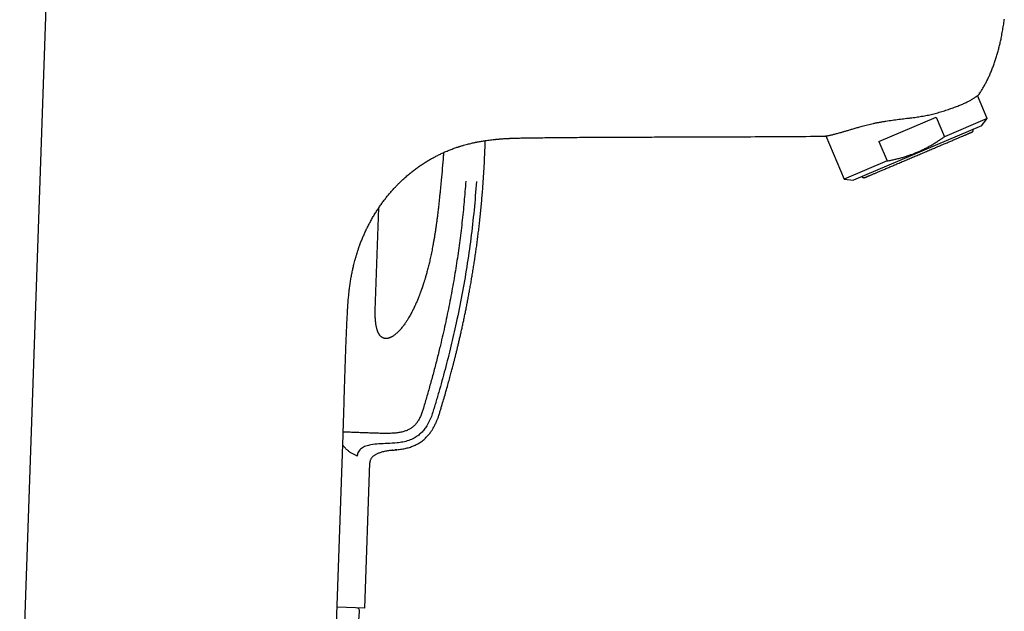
# Model space of a CAD drawing. Header units: millimetres. Extents: x 8 to 743, y 12 to 692.
# Tile 50 of 57: x 473 to 625, y 491 to 582. Entities that reach past the tile are written whole.
import ezdxf

# ---------------------------------------------------------------- set-up
doc = ezdxf.new("R2010")
doc.units = ezdxf.units.MM

msp = doc.modelspace()

# ---------------------------------------------------------------- linework, layer by layer
at = {"color": 7, "linetype": 'Continuous', "lineweight": 30}
for p, q in [((477.5, 587.1), (473.34, 467.84)), ((622.74, 566.7), (621.24, 570.23)), ((606, 563.15), (614.83, 566.9)), ((614.83, 566.9), (616.11, 563.88)), ((622.74, 566.7), (616.11, 563.88)), ((621.87, 565.55), (622.74, 566.7)), ((621.87, 565.55), (602.08, 557.15)), ((597.82, 563.99), (600.65, 557.32)), ((606, 563.15), (607.28, 560.14)), ((607.28, 560.14), (600.65, 557.32)), ((600.65, 557.32), (602.08, 557.15)), ((528.27, 538.48), (528.78, 552.88)), ((521.53, 467.83), (523.27, 517.8)), ((531.57, 515.49), (531.31, 515.46)), ((525.47, 514.51), (525.28, 514.61)), ((526.62, 491.01), (527.4, 513.49)), ((526.62, 491.01), (522.34, 491.16)), ((523.56, 461.58), (525.83, 490.51))]:
    msp.add_line(p, q, dxfattribs=at)
msp.add_arc((525.33, 490.55), 0.5, 355.5187, 88, dxfattribs=at)
for points, knots in [([(621.47, 570.43), (621.57, 570.59), (621.78, 570.91), (622.08, 571.4), (622.36, 571.9), (622.63, 572.4), (622.88, 572.92), (623.13, 573.47), (623.38, 574.06), (623.63, 574.69), (623.86, 575.32), (624.08, 575.97), (624.28, 576.62), (624.46, 577.28), (624.63, 577.95), (624.79, 578.62), (624.94, 579.37), (625.09, 580.18), (625.24, 581.07), (625.33, 581.67), (625.37, 581.97)], [0, 0, 0, 0, 0.0465719, 0.0931484, 0.139738, 0.1863439, 0.2329662, 0.2796015, 0.334573, 0.3895535, 0.4445476, 0.4995543, 0.555567, 0.6115738, 0.6675757, 0.7235873, 0.7796192, 0.853034, 0.926497, 1, 1, 1, 1]), ([(625.37, 581.97), (625.37, 581.96), (625.37, 581.96), (625.36, 581.95), (625.36, 581.95), (625.36, 581.94), (625.36, 581.94), (625.36, 581.94), (625.36, 581.94), (625.36, 581.94), (625.36, 581.94), (625.36, 581.94), (625.36, 581.94), (625.35, 581.94), (625.35, 581.94), (625.35, 581.94), (625.35, 581.94), (625.35, 581.94), (625.35, 581.94), (625.34, 581.94), (625.34, 581.94), (625.34, 581.94), (625.32, 581.94), (625.29, 581.94), (625.28, 581.95)], [0, 0, 0, 0, 0.063262, 0.131783, 0.196444, 0.205214, 0.214055, 0.222966, 0.231947, 0.240998, 0.25012, 0.274127, 0.305194, 0.343322, 0.380806, 0.423272, 0.435218, 0.447505, 0.460133, 0.473104, 0.486416, 0.50007, 0.750059, 1, 1, 1, 1]), ([(614.48, 567.42), (614.63, 567.46), (614.91, 567.53), (615.33, 567.65), (615.75, 567.77), (616.15, 567.9), (616.55, 568.03), (616.94, 568.16), (617.31, 568.29), (617.67, 568.42), (618.01, 568.55), (618.34, 568.68), (618.65, 568.81), (618.95, 568.93), (619.23, 569.06), (619.5, 569.19), (619.76, 569.31), (619.99, 569.43), (620.21, 569.55), (620.4, 569.66), (620.58, 569.77), (620.75, 569.88), (620.89, 569.98), (621.02, 570.07), (621.14, 570.15), (621.23, 570.22), (621.31, 570.28), (621.37, 570.33), (621.41, 570.37), (621.44, 570.39), (621.44, 570.39), (621.44, 570.39)], [0, 0, 0, 0, 0.033528, 0.067085, 0.100643, 0.134171, 0.168663, 0.203186, 0.237709, 0.272202, 0.305936, 0.339699, 0.373462, 0.407197, 0.441886, 0.476606, 0.511327, 0.546017, 0.580191, 0.614394, 0.648597, 0.682772, 0.717876, 0.75301, 0.788144, 0.823248, 0.858567, 0.893935, 0.929318, 0.964684, 1, 1, 1, 1]), ([(621.47, 570.43), (621.46, 570.42), (621.46, 570.41), (621.45, 570.4), (621.44, 570.39)], [0, 0, 0, 0, 0.4999748, 1, 1, 1, 1]), ([(621.49, 570.69), (621.5, 570.67), (621.52, 570.64), (621.52, 570.59), (621.52, 570.55), (621.51, 570.51), (621.49, 570.47), (621.48, 570.44), (621.47, 570.43)], [0, 0, 0, 0, 0.1821124, 0.3580702, 0.5278626, 0.6914682, 0.8488582, 1, 1, 1, 1]), ([(603.4, 565.5), (603.54, 565.54), (603.82, 565.62), (604.25, 565.72), (604.7, 565.83), (605.15, 565.93), (605.62, 566.03), (606.11, 566.12), (606.6, 566.21), (607.09, 566.29), (607.58, 566.37), (608.08, 566.44), (608.57, 566.5), (609.07, 566.57), (609.57, 566.63), (610.08, 566.69), (610.59, 566.75), (611.08, 566.81), (611.53, 566.87), (611.96, 566.93), (612.39, 567), (612.82, 567.07), (613.24, 567.14), (613.66, 567.23), (614.08, 567.32), (614.35, 567.39), (614.48, 567.42)], [0, 0, 0, 0, 0.042894, 0.085829, 0.128763, 0.171658, 0.215873, 0.26013, 0.304388, 0.348606, 0.391471, 0.434369, 0.47727, 0.520138, 0.564068, 0.608032, 0.651995, 0.695925, 0.733485, 0.77107, 0.808652, 0.846209, 0.884642, 0.923108, 0.961571, 1, 1, 1, 1]), ([(597.56, 563.95), (597.56, 563.95), (597.57, 563.95), (597.6, 563.96), (597.65, 563.96), (597.73, 563.97), (597.83, 563.99), (597.94, 564.01), (598.08, 564.03), (598.24, 564.06), (598.42, 564.1), (598.61, 564.14), (598.82, 564.19), (599.05, 564.25), (599.3, 564.31), (599.57, 564.39), (599.85, 564.46), (600.12, 564.54), (600.38, 564.61), (600.61, 564.68), (600.85, 564.75), (601.1, 564.82), (601.36, 564.9), (601.62, 564.98), (601.9, 565.06), (602.18, 565.14), (602.48, 565.23), (602.78, 565.32), (603.08, 565.41), (603.3, 565.47), (603.4, 565.5)], [0, 0, 0, 0, 0.039575, 0.079151, 0.119017, 0.158884, 0.19964, 0.240397, 0.281452, 0.322507, 0.362078, 0.401649, 0.441487, 0.481325, 0.522002, 0.56268, 0.603647, 0.644614, 0.673608, 0.702609, 0.731603, 0.760833, 0.790071, 0.819301, 0.849283, 0.879273, 0.909255, 0.939501, 0.969754, 1, 1, 1, 1]), ([(612.09, 561.07), (612.21, 561.12), (612.45, 561.22), (612.82, 561.38), (613.18, 561.53), (613.53, 561.68), (613.89, 561.83), (614.24, 561.98), (614.58, 562.13), (614.91, 562.27), (615.25, 562.41), (615.58, 562.55), (615.9, 562.69), (616.22, 562.82), (616.53, 562.95), (616.83, 563.08), (617.12, 563.2), (617.4, 563.32), (617.66, 563.43), (617.92, 563.54), (618.17, 563.65), (618.41, 563.75), (618.64, 563.85), (618.85, 563.94), (619.05, 564.02), (619.23, 564.1), (619.41, 564.17), (619.56, 564.24), (619.71, 564.3), (619.84, 564.36), (619.95, 564.41), (620.06, 564.45), (620.14, 564.49), (620.21, 564.52), (620.27, 564.54), (620.3, 564.56), (620.33, 564.57), (620.33, 564.57), (620.33, 564.57)], [0, 0, 0, 0, 0.0280148, 0.055976, 0.0839382, 0.1119559, 0.1400216, 0.1675088, 0.1949673, 0.2224485, 0.2500037, 0.27803, 0.3059943, 0.333951, 0.3619544, 0.3900095, 0.417493, 0.4449452, 0.4724177, 0.499962, 0.5279822, 0.5559459, 0.5839074, 0.6119212, 0.6399868, 0.6674789, 0.6949419, 0.7224273, 0.7499863, 0.7780223, 0.8059957, 0.8339608, 0.8619719, 0.8900349, 0.9175248, 0.9449812, 0.9724558, 1, 1, 1, 1]), ([(620.33, 564.57), (620.35, 564.58), (620.39, 564.59), (620.43, 564.62), (620.46, 564.65), (620.49, 564.69), (620.52, 564.72), (620.54, 564.76), (620.56, 564.81), (620.57, 564.86), (620.58, 564.91), (620.58, 564.96), (620.57, 564.99), (620.57, 564.99)], [0, 0, 0, 0, 0.124057, 0.219219, 0.286741, 0.379036, 0.473542, 0.544242, 0.634277, 0.743969, 0.839278, 0.945817, 1, 1, 1, 1]), ([(526.82, 549.44), (526.83, 549.45), (526.92, 549.65), (527.12, 550.06), (527.43, 550.64), (527.75, 551.23), (528.09, 551.81), (528.44, 552.36), (528.79, 552.9), (529.14, 553.41), (529.51, 553.92), (529.89, 554.42), (530.31, 554.93), (530.75, 555.45), (531.11, 555.84), (531.34, 556.1), (531.45, 556.21), (531.57, 556.33), (531.68, 556.45), (531.79, 556.56), (531.91, 556.68), (532.14, 556.91), (532.5, 557.25), (533, 557.7), (533.51, 558.14), (534.03, 558.56), (534.57, 558.97), (535.12, 559.36), (535.69, 559.74), (536.24, 560.09), (536.79, 560.41), (537.33, 560.71), (537.88, 561), (538.44, 561.27), (539.02, 561.54), (539.64, 561.79), (540.26, 562.03), (540.75, 562.2), (541.04, 562.3), (541.15, 562.33), (541.18, 562.34), (541.21, 562.35), (541.25, 562.36), (541.28, 562.38), (541.38, 562.41), (541.56, 562.46), (541.74, 562.52), (541.84, 562.54), (541.85, 562.55)], [0, 0, 0, 0, 0.00157, 0.033342, 0.065446, 0.097881, 0.130646, 0.163742, 0.193675, 0.223872, 0.254334, 0.28506, 0.316052, 0.350452, 0.385176, 0.393016, 0.400873, 0.408745, 0.416633, 0.424538, 0.432459, 0.440396, 0.472733, 0.505191, 0.537771, 0.570473, 0.603298, 0.63625, 0.669329, 0.702535, 0.732395, 0.762355, 0.792415, 0.822575, 0.852835, 0.886236, 0.919758, 0.949361, 0.962417, 0.964128, 0.965839, 0.967551, 0.969263, 0.970975, 0.972688, 0.985135, 0.998528, 1, 1, 1, 1]), ([(531.57, 515.49), (531.69, 515.5), (531.94, 515.53), (532.3, 515.58), (532.66, 515.64), (533, 515.72), (533.34, 515.8), (533.67, 515.91), (533.98, 516.02), (534.28, 516.14), (534.56, 516.28), (534.83, 516.42), (535.11, 516.59), (535.38, 516.77), (535.65, 516.98), (535.89, 517.19), (536.12, 517.41), (536.33, 517.63), (536.52, 517.85), (536.7, 518.07), (536.86, 518.29), (537, 518.5), (537.14, 518.72), (537.27, 518.95), (537.4, 519.19), (537.51, 519.42), (537.62, 519.65), (537.75, 519.95), (537.9, 520.33), (538.07, 520.82), (538.23, 521.35), (538.4, 521.91), (538.61, 522.62), (538.87, 523.48), (539.16, 524.51), (539.44, 525.48), (539.69, 526.41), (539.88, 527.12), (540.03, 527.65), (540.12, 528), (540.21, 528.36), (540.31, 528.75), (540.42, 529.19), (540.55, 529.67), (540.67, 530.16), (540.8, 530.68), (540.93, 531.22), (541.06, 531.78), (541.2, 532.37), (541.34, 532.99), (541.49, 533.63), (541.64, 534.29), (541.78, 534.97), (541.93, 535.67), (542.08, 536.37), (542.22, 537.07), (542.36, 537.77), (542.5, 538.49), (542.64, 539.23), (542.78, 539.98), (542.92, 540.75), (543.06, 541.54), (543.19, 542.35), (543.33, 543.17), (543.46, 544.02), (543.59, 544.88), (543.72, 545.74), (543.84, 546.6), (543.96, 547.46), (544.07, 548.34), (544.18, 549.23), (544.29, 550.16), (544.4, 551.12), (544.5, 552.12), (544.6, 553.14), (544.7, 554.17), (544.78, 555.22), (544.87, 556.27), (544.94, 557.32), (545.01, 558.36), (545.07, 559.42), (545.12, 560.49), (545.17, 561.58), (545.21, 562.51), (545.22, 563.08), (545.23, 563.28)], [0, 0, 0, 0, 0.006884, 0.014013, 0.020989, 0.027813, 0.034481, 0.040991, 0.047342, 0.053539, 0.059584, 0.065476, 0.071215, 0.077896, 0.084357, 0.090598, 0.096624, 0.10244, 0.108044, 0.113437, 0.118618, 0.12359, 0.128357, 0.133722, 0.138807, 0.143652, 0.148456, 0.15325, 0.162645, 0.172007, 0.183135, 0.194314, 0.205551, 0.225758, 0.246146, 0.266715, 0.284133, 0.301679, 0.308607, 0.315554, 0.322609, 0.329928, 0.33899, 0.348431, 0.358249, 0.368446, 0.379019, 0.38997, 0.401719, 0.413872, 0.426428, 0.439387, 0.452749, 0.466512, 0.480676, 0.494011, 0.507683, 0.521691, 0.536034, 0.550712, 0.565725, 0.581072, 0.596753, 0.612767, 0.629115, 0.645797, 0.66281, 0.679157, 0.695799, 0.712736, 0.729968, 0.747496, 0.766409, 0.785653, 0.805229, 0.825137, 0.845377, 0.865949, 0.885649, 0.905645, 0.925936, 0.946522, 0.967404, 0.988582, 1, 1, 1, 1]), ([(541.85, 562.55), (542, 562.59), (542.37, 562.69), (542.94, 562.84), (543.58, 562.98), (544.19, 563.1), (544.8, 563.21), (545.34, 563.29), (545.82, 563.36), (546.23, 563.41), (546.53, 563.44), (546.73, 563.46), (546.82, 563.47), (546.91, 563.48), (547, 563.49), (547.09, 563.5), (547.18, 563.51), (547.26, 563.51), (547.33, 563.52), (547.39, 563.52), (547.43, 563.53), (547.47, 563.53), (547.5, 563.53), (547.52, 563.53), (547.54, 563.54), (547.54, 563.54), (547.54, 563.54), (547.54, 563.54)], [0, 0, 0, 0, 0.076123, 0.197022, 0.302891, 0.408772, 0.514566, 0.620163, 0.690429, 0.760855, 0.831869, 0.847206, 0.862587, 0.877891, 0.892915, 0.907608, 0.922818, 0.939719, 0.950034, 0.959913, 0.968775, 0.974529, 0.979562, 0.984325, 0.989511, 0.995538, 1, 1, 1, 1]), ([(543.53, 562.97), (543.62, 562.99), (543.81, 563.03), (544.01, 563.07), (544.11, 563.09)], [0, 0, 0, 0, 0.474026, 1, 1, 1, 1]), ([(547.54, 563.54), (547.63, 563.54), (547.82, 563.56), (548.11, 563.58), (548.41, 563.59), (548.69, 563.61), (548.9, 563.62), (549.04, 563.63), (549.11, 563.63), (549.19, 563.63), (549.26, 563.64), (549.34, 563.64), (549.42, 563.64), (549.56, 563.65), (549.78, 563.65), (550.07, 563.66), (550.37, 563.67), (550.61, 563.68), (550.79, 563.68), (550.89, 563.68), (550.99, 563.68), (551.09, 563.69), (551.18, 563.69), (551.29, 563.69), (551.43, 563.69), (551.6, 563.7), (551.79, 563.7), (551.97, 563.7), (552.09, 563.7), (552.14, 563.7)], [0, 0, 0, 0, 0.056308, 0.125297, 0.190333, 0.251417, 0.30855, 0.325691, 0.342441, 0.358801, 0.374771, 0.390351, 0.405559, 0.427514, 0.486864, 0.544713, 0.616165, 0.685182, 0.702918, 0.72757, 0.750543, 0.771836, 0.79145, 0.809384, 0.84216, 0.880948, 0.923155, 0.962838, 1, 1, 1, 1]), ([(552.14, 563.7), (552.31, 563.71), (552.66, 563.71), (553.18, 563.72), (553.57, 563.72), (553.78, 563.72), (553.81, 563.72)], [0, 0, 0, 0, 0.303626, 0.619964, 0.949016, 1, 1, 1, 1]), ([(553.81, 563.72), (554.21, 563.73), (555.67, 563.75), (558.2, 563.77), (561.39, 563.79), (564.57, 563.8), (567.76, 563.82), (570.95, 563.83), (573.09, 563.84), (574.18, 563.84), (574.2, 563.84)], [0, 0, 0, 0, 0.058975, 0.215271, 0.37156, 0.527837, 0.684103, 0.840358, 0.996607, 1, 1, 1, 1]), ([(574.2, 563.84), (574.25, 563.84), (574.31, 563.84), (574.4, 563.84), (574.47, 563.84), (574.53, 563.84), (574.59, 563.84), (574.66, 563.84), (574.72, 563.85), (574.79, 563.85), (576.72, 563.85), (580.53, 563.86), (586.21, 563.88), (591.88, 563.91), (595.67, 563.94), (597.56, 563.95)], [0, 0, 0, 0, 0.005937, 0.008675, 0.011417, 0.014162, 0.01691, 0.019662, 0.022416, 0.025173, 0.027934, 0.27095, 0.513967, 0.756983, 1, 1, 1, 1]), ([(607.28, 560.14), (607.48, 560.17), (607.89, 560.25), (608.49, 560.38), (609.08, 560.52), (609.67, 560.68), (610.24, 560.86), (610.81, 561.05), (611.36, 561.25), (611.91, 561.47), (612.45, 561.71), (612.99, 561.97), (613.52, 562.25), (614.05, 562.54), (614.57, 562.85), (615.09, 563.18), (615.6, 563.52), (615.94, 563.76), (616.11, 563.88)], [0, 0, 0, 0, 0.063985, 0.12754, 0.190673, 0.253412, 0.31581, 0.37683, 0.437669, 0.498413, 0.559155, 0.621231, 0.683494, 0.746029, 0.808907, 0.872179, 0.935875, 1, 1, 1, 1]), ([(538.78, 561.42), (538.77, 561.24), (538.71, 560.43), (538.59, 559.01), (538.48, 557.76), (538.42, 557.14)], [0, 0, 0, 0, 0.127221, 0.56361, 1, 1, 1, 1]), ([(603.85, 557.57), (603.86, 557.57), (603.86, 557.58), (603.88, 557.59), (603.92, 557.6), (603.98, 557.63), (604.05, 557.66), (604.13, 557.69), (604.23, 557.74), (604.35, 557.78), (604.48, 557.84), (604.62, 557.9), (604.79, 557.97), (604.96, 558.04), (605.15, 558.12), (605.35, 558.21), (605.56, 558.3), (605.78, 558.39), (606.02, 558.49), (606.27, 558.6), (606.53, 558.71), (606.8, 558.82), (607.08, 558.94), (607.37, 559.07), (607.67, 559.2), (607.98, 559.33), (608.29, 559.46), (608.61, 559.59), (608.94, 559.73), (609.28, 559.88), (609.62, 560.02), (609.97, 560.17), (610.32, 560.32), (610.67, 560.47), (611.03, 560.62), (611.38, 560.77), (611.74, 560.92), (611.97, 561.02), (612.09, 561.07)], [0, 0, 0, 0, 0.028018, 0.05598, 0.08394, 0.111953, 0.140015, 0.167504, 0.194966, 0.222452, 0.250014, 0.278047, 0.30602, 0.333986, 0.362001, 0.390066, 0.417557, 0.445015, 0.472492, 0.500038, 0.528056, 0.556016, 0.583972, 0.611978, 0.640032, 0.667513, 0.694967, 0.722444, 0.749996, 0.778025, 0.805994, 0.833956, 0.861966, 0.89004, 0.917544, 0.945004, 0.972472, 1, 1, 1, 1]), ([(542.21, 557), (542.17, 556.47), (542.09, 555.4), (541.96, 553.8), (541.8, 552.2), (541.63, 550.6), (541.45, 549.01), (541.25, 547.44), (541.03, 545.88), (540.8, 544.33), (540.55, 542.77), (540.28, 541.2), (540, 539.62), (539.69, 538.04), (539.37, 536.45), (539.03, 534.86), (538.68, 533.27), (538.35, 531.87), (538.06, 530.66), (537.81, 529.65), (537.55, 528.64), (537.29, 527.65), (537.03, 526.67), (536.76, 525.7), (536.49, 524.74), (536.22, 523.79), (535.95, 522.85), (535.74, 522.13), (535.59, 521.63), (535.49, 521.33), (535.39, 521.04), (535.27, 520.75), (535.14, 520.47), (535, 520.2), (534.85, 519.95), (534.69, 519.72), (534.53, 519.5), (534.35, 519.3), (534.16, 519.12), (533.96, 518.95), (533.74, 518.79), (533.52, 518.66), (533.28, 518.54), (533.03, 518.43), (532.77, 518.34), (532.48, 518.26), (532.18, 518.19), (531.87, 518.13), (531.56, 518.09), (531.2, 518.05), (530.8, 518.03), (530.35, 518.01), (529.92, 518.01), (529.52, 518.01), (529.15, 518.02), (528.76, 518.03), (528.37, 518.04), (527.97, 518.06), (527.56, 518.07), (527.15, 518.08), (526.73, 518.09), (526.32, 518.11), (525.92, 518.12), (525.53, 518.14), (525.14, 518.15), (524.75, 518.17), (524.36, 518.19), (523.98, 518.2), (523.62, 518.22), (523.39, 518.23), (523.29, 518.24)], [0, 0, 0, 0, 0.0319256, 0.0638703, 0.0958183, 0.1277541, 0.159661, 0.1909505, 0.2221799, 0.2533645, 0.2845288, 0.316343, 0.3482085, 0.38016, 0.4122351, 0.4444882, 0.4769505, 0.5095387, 0.5302863, 0.550984, 0.5715768, 0.5920097, 0.6122283, 0.6321814, 0.6518187, 0.6716, 0.6909625, 0.7099069, 0.7161913, 0.7224268, 0.7286154, 0.7347564, 0.7408503, 0.7468968, 0.7528929, 0.7582715, 0.7636126, 0.768917, 0.7741908, 0.7794458, 0.7846949, 0.78995, 0.7952237, 0.8005302, 0.8058784, 0.8119259, 0.8180542, 0.8242818, 0.8306218, 0.8370865, 0.8457594, 0.8546868, 0.8638911, 0.8711202, 0.8785323, 0.8861351, 0.8939412, 0.9019636, 0.9100493, 0.9183224, 0.9267663, 0.9353659, 0.9433076, 0.9513578, 0.9595088, 0.9677498, 0.9760677, 0.9844519, 0.9928934, 1, 1, 1, 1]), ([(538.42, 557.14), (538.4, 556.88), (538.35, 556.38), (538.28, 555.63), (538.2, 554.9), (538.13, 554.19), (538.06, 553.5), (537.98, 552.83), (537.91, 552.18), (537.83, 551.55), (537.75, 550.94), (537.67, 550.34), (537.58, 549.75), (537.5, 549.18), (537.41, 548.62), (537.32, 548.09), (537.23, 547.57), (537.14, 547.07), (537.05, 546.59), (536.96, 546.13), (536.87, 545.69), (536.78, 545.26), (536.69, 544.85), (536.6, 544.46), (536.51, 544.08), (536.41, 543.71), (536.32, 543.34), (536.23, 542.99), (536.14, 542.67), (536.05, 542.37), (535.98, 542.1), (535.9, 541.86), (535.84, 541.64), (535.77, 541.43), (535.71, 541.24), (535.66, 541.07), (535.61, 540.92), (535.56, 540.79), (535.53, 540.69), (535.5, 540.59), (535.47, 540.51), (535.45, 540.44), (535.43, 540.39), (535.41, 540.35), (535.4, 540.32), (535.4, 540.31), (535.39, 540.29), (535.38, 540.26), (535.36, 540.21), (535.34, 540.15), (535.31, 540.07), (535.28, 539.98), (535.24, 539.86), (535.19, 539.74), (535.14, 539.59), (535.08, 539.44), (535.02, 539.27), (534.95, 539.1), (534.88, 538.92), (534.79, 538.72), (534.7, 538.48), (534.58, 538.22), (534.48, 537.99), (534.4, 537.81), (534.34, 537.68), (534.3, 537.6), (534.27, 537.53), (534.24, 537.48), (534.23, 537.44), (534.21, 537.41), (534.2, 537.38), (534.17, 537.33), (534.14, 537.27), (534.1, 537.19), (534.06, 537.1), (534, 536.99), (533.92, 536.83), (533.8, 536.6), (533.64, 536.31), (533.47, 536.01), (533.3, 535.73), (533.15, 535.48), (533.01, 535.26), (532.86, 535.04), (532.7, 534.82), (532.53, 534.59), (532.35, 534.36), (532.17, 534.15), (532, 533.95), (531.82, 533.76), (531.66, 533.6), (531.49, 533.45), (531.34, 533.32), (531.19, 533.2), (531.05, 533.1), (530.93, 533.02), (530.82, 532.96), (530.71, 532.9), (530.61, 532.85), (530.51, 532.81), (530.4, 532.77), (530.29, 532.73), (530.17, 532.7), (530.06, 532.69), (529.96, 532.68), (529.86, 532.68), (529.77, 532.68), (529.67, 532.7), (529.59, 532.72), (529.52, 532.74), (529.46, 532.77), (529.38, 532.8), (529.3, 532.84), (529.22, 532.9), (529.15, 532.95), (529.1, 533), (529.05, 533.05), (529.02, 533.09), (528.98, 533.13), (528.94, 533.19), (528.89, 533.25), (528.83, 533.34), (528.77, 533.44), (528.71, 533.55), (528.65, 533.68), (528.6, 533.83), (528.54, 534), (528.49, 534.18), (528.44, 534.39), (528.39, 534.61), (528.35, 534.87), (528.31, 535.16), (528.28, 535.46), (528.26, 535.79), (528.24, 536.13), (528.24, 536.49), (528.23, 536.86), (528.24, 537.24), (528.25, 537.64), (528.26, 538.05), (528.27, 538.34), (528.27, 538.48)], [0, 0, 0, 0, 0.022962, 0.045399, 0.067309, 0.088692, 0.109549, 0.129522, 0.148988, 0.167946, 0.186396, 0.204699, 0.222473, 0.239718, 0.256436, 0.272625, 0.288285, 0.303417, 0.31802, 0.332095, 0.345641, 0.358658, 0.371148, 0.38311, 0.394543, 0.40651, 0.417836, 0.428523, 0.43857, 0.447976, 0.456085, 0.46365, 0.470671, 0.477147, 0.48308, 0.488468, 0.493312, 0.497105, 0.500481, 0.503441, 0.505984, 0.508111, 0.509821, 0.511115, 0.511992, 0.512345, 0.512774, 0.513744, 0.515263, 0.517236, 0.519582, 0.522678, 0.52625, 0.530297, 0.534819, 0.539816, 0.545187, 0.550931, 0.556541, 0.561932, 0.571015, 0.579399, 0.587086, 0.594074, 0.597144, 0.599831, 0.602029, 0.603738, 0.604957, 0.605823, 0.606918, 0.608307, 0.610469, 0.613096, 0.616187, 0.619742, 0.623678, 0.632932, 0.642778, 0.653217, 0.66425, 0.671731, 0.679462, 0.687444, 0.695676, 0.704158, 0.712868, 0.721325, 0.729318, 0.736846, 0.74391, 0.750511, 0.756647, 0.762318, 0.767526, 0.771701, 0.775521, 0.778998, 0.782565, 0.785633, 0.788888, 0.792331, 0.795974, 0.799938, 0.802591, 0.805373, 0.808283, 0.8112, 0.813782, 0.816008, 0.817891, 0.819945, 0.823258, 0.826265, 0.82874, 0.830905, 0.832791, 0.834399, 0.835974, 0.838, 0.840494, 0.843453, 0.846873, 0.850753, 0.855099, 0.85991, 0.865184, 0.870922, 0.877124, 0.883788, 0.891804, 0.900407, 0.909594, 0.919359, 0.929706, 0.940635, 0.951472, 0.962827, 0.974701, 0.987091, 1, 1, 1, 1]), ([(543.87, 556.95), (543.75, 555.48), (543.52, 552.54), (543.01, 548.14), (542.39, 543.77), (541.64, 539.41), (540.81, 535.32), (539.93, 531.49), (539.03, 527.91), (538.3, 525.25), (537.78, 523.48), (537.52, 522.6), (537.25, 521.72), (536.99, 520.84), (536.65, 519.98), (536.25, 519.24), (535.81, 518.61), (535.35, 518.1), (534.83, 517.65), (534.18, 517.24), (533.41, 516.9), (532.52, 516.66), (531.91, 516.58), (531.61, 516.54)], [0, 0, 0, 0, 0.100118, 0.200225, 0.300317, 0.400397, 0.500464, 0.58384, 0.667207, 0.750568, 0.771408, 0.792247, 0.813086, 0.833919, 0.854718, 0.8755, 0.891066, 0.906639, 0.922195, 0.937735, 0.958479, 0.979224, 1, 1, 1, 1]), ([(603.38, 557.7), (603.38, 557.69), (603.4, 557.68), (603.42, 557.65), (603.46, 557.62), (603.49, 557.6), (603.53, 557.58), (603.57, 557.56), (603.6, 557.55), (603.64, 557.55), (603.68, 557.54), (603.72, 557.54), (603.76, 557.55), (603.8, 557.55), (603.84, 557.57), (603.85, 557.57)], [0, 0, 0, 0, 0.029432, 0.12328, 0.205775, 0.298158, 0.37225, 0.442793, 0.513224, 0.583576, 0.657508, 0.725416, 0.80517, 0.896745, 1, 1, 1, 1]), ([(524.99, 544.33), (525.03, 544.48), (525.11, 544.77), (525.23, 545.22), (525.37, 545.68), (525.51, 546.14), (525.68, 546.64), (525.87, 547.18), (526.09, 547.76), (526.33, 548.34), (526.57, 548.9), (526.74, 549.26), (526.82, 549.44)], [0, 0, 0, 0, 0.082986, 0.170617, 0.258362, 0.346277, 0.434387, 0.548869, 0.663668, 0.778725, 0.893953, 1, 1, 1, 1]), ([(523.96, 537.01), (523.96, 537.02), (523.96, 537.03), (523.96, 537.04), (523.96, 537.08), (523.97, 537.12), (523.97, 537.19), (523.98, 537.27), (523.98, 537.38), (523.99, 537.5), (524, 537.64), (524.01, 537.8), (524.02, 537.97), (524.03, 538.14), (524.04, 538.29), (524.05, 538.4), (524.06, 538.48), (524.07, 538.56), (524.07, 538.63), (524.1, 538.94), (524.15, 539.46), (524.23, 540.19), (524.3, 540.78), (524.37, 541.25), (524.43, 541.61), (524.49, 541.97), (524.55, 542.32), (524.62, 542.67), (524.69, 543.01), (524.78, 543.44), (524.88, 543.88), (524.96, 544.21), (524.99, 544.33)], [0, 0, 0, 0, 0.00046, 0.0039, 0.007908, 0.01329, 0.022601, 0.034352, 0.048544, 0.065022, 0.083897, 0.105171, 0.128842, 0.154911, 0.173279, 0.188859, 0.198846, 0.208835, 0.218826, 0.228819, 0.335985, 0.430985, 0.526114, 0.574912, 0.623887, 0.673039, 0.722367, 0.769956, 0.816802, 0.863952, 0.947194, 1, 1, 1, 1]), ([(523.27, 517.8), (523.31, 518.87), (523.38, 521), (523.47, 524.21), (523.56, 527.14), (523.65, 529.81), (523.74, 532.21), (523.84, 534.61), (523.92, 536.21), (523.96, 537.01)], [0, 0, 0, 0, 0.16667, 0.333344, 0.500017, 0.625017, 0.750012, 0.875005, 1, 1, 1, 1]), ([(524.86, 514.81), (524.73, 514.87), (524.47, 515.01), (524.15, 515.24), (523.9, 515.46), (523.71, 515.64), (523.53, 515.83), (523.36, 516.02), (523.26, 516.16), (523.22, 516.23)], [0, 0, 0, 0, 0.2327523, 0.4598171, 0.5721568, 0.684158, 0.7961938, 0.9086373, 1, 1, 1, 1]), ([(531.61, 516.54), (531.12, 516.51), (530.17, 516.45), (528.82, 516.41), (527.7, 516.29), (526.91, 516.1), (526.43, 515.9), (526.11, 515.71), (525.83, 515.47), (525.63, 515.18), (525.5, 514.86), (525.48, 514.63), (525.47, 514.51)], [0, 0, 0, 0, 0.210823, 0.404628, 0.577574, 0.693787, 0.748434, 0.801209, 0.85243, 0.902333, 0.951441, 1, 1, 1, 1]), ([(530.92, 515.42), (530.86, 515.41), (530.69, 515.39), (530.42, 515.35), (530.12, 515.31), (529.81, 515.25), (529.51, 515.18), (529.22, 515.11), (528.96, 515.02), (528.73, 514.94), (528.53, 514.86), (528.34, 514.77), (528.17, 514.67), (528.01, 514.56), (527.87, 514.44), (527.75, 514.33), (527.65, 514.21), (527.57, 514.08), (527.5, 513.95), (527.45, 513.81), (527.41, 513.65), (527.41, 513.55), (527.4, 513.49)], [0, 0, 0, 0, 0.045041, 0.115715, 0.187709, 0.258955, 0.330025, 0.400255, 0.469035, 0.519848, 0.569326, 0.617315, 0.663722, 0.708522, 0.751787, 0.787791, 0.823001, 0.857699, 0.892259, 0.927136, 0.962858, 1, 1, 1, 1]), ([(530.84, 515.41), (530.91, 515.42), (531.06, 515.44), (531.31, 515.46), (531.49, 515.48), (531.57, 515.49)], [0, 0, 0, 0, 0.260908, 0.641153, 1, 1, 1, 1])]:
    msp.add_open_spline(points, degree=3, knots=knots, dxfattribs=at)
msp.add_open_spline([(525.28, 514.61), (525.21, 514.64), (525.07, 514.71), (524.93, 514.77), (524.86, 514.81)], degree=3, dxfattribs=at)

doc.saveas('drawing.dxf')
